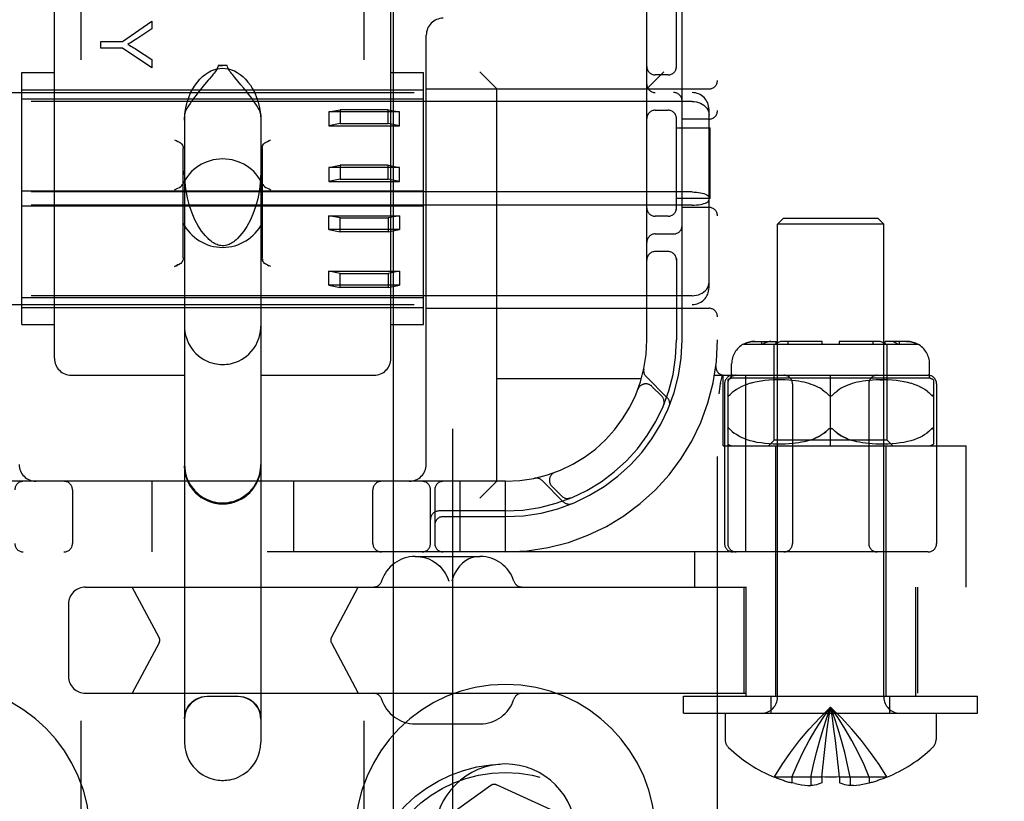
# Model space of a CAD drawing. Header units: inches. Extents: x 0 to 212, y 0 to 138.
# Tile 50 of 100: x 59.8 to 61.54, y 50.54 to 51.92. Entities that reach past the tile are written whole.
import ezdxf

# ---------------------------------------------------------------- set-up
doc = ezdxf.new("R2010")
doc.units = ezdxf.units.IN
doc.header["$LTSCALE"] = 11.6875
doc.header["$MEASUREMENT"] = 0
doc.linetypes.add('HIDDEN', pattern=[0.2, 0.1, -0.1])
doc.layers.add('DEFAULT_2', color=8, linetype='HIDDEN')
doc.layers.add('DOOR_ASSEMBLY', color=7, linetype='CONTINUOUS')

msp = doc.modelspace()

# ---------------------------------------------------------------- linework, layer by layer
at = {"layer": 'DEFAULT_2', "color": 8, "linetype": 'HIDDEN'}
for p, q in [((59.9049, 49.5146), (59.9049, 55.0151)), ((60.4049, 49.5146), (60.4049, 55.0151)), ((61.0299, 49.9818), (61.0299, 54.9818)), ((60.9049, 51.3568), (60.9049, 53.6068)), ((59.8574, 51.3244), (59.8574, 52.0064)), ((60.4524, 51.3244), (60.4524, 52.0064)), ((60.9574, 51.8376), (60.9574, 51.9668)), ((60.9674, 51.3568), (60.9674, 51.9668)), ((59.9779, 51.8848), (60.0297, 51.9207)), ((60.0297, 51.9207), (60.0297, 51.9068)), ((60.0297, 51.9068), (60.0033, 51.8894)), ((59.9397, 51.8728), (59.9397, 51.8848)), ((59.9397, 51.8848), (59.9779, 51.8848)), ((60.5149, 51.1368), (60.5149, 51.8958)), ((59.9779, 51.8728), (59.9397, 51.8728)), ((60.0297, 51.8382), (59.9779, 51.8728)), ((60.0026, 51.8704), (60.0297, 51.8527)), ((60.0297, 51.8527), (60.0297, 51.8382)), ((60.1631, 51.8421), (60.1467, 51.8421)), ((59.7999, 51.3841), (59.7999, 51.8296)), ((59.7999, 51.8296), (59.8574, 51.8296)), ((60.1873, 51.8079), (60.1764, 51.8209)), ((60.4524, 51.8296), (60.5099, 51.8296)), ((60.5099, 51.3841), (60.5099, 51.8296)), ((60.6399, 51.8008), (60.6099, 51.8308)), ((60.9049, 51.8008), (60.9349, 51.8308)), ((60.9424, 51.8256), (60.9199, 51.8256)), ((59.7999, 51.7993), (60.5099, 51.7993)), ((60.1229, 51.8084), (60.1183, 51.8028)), ((60.5149, 51.8008), (61.0149, 51.8008)), ((60.6399, 51.1068), (60.6399, 51.8008)), ((59.3249, 51.7943), (60.9849, 51.7943)), ((60.5099, 51.7827), (59.7999, 51.7827)), ((60.9849, 51.7787), (59.3249, 51.7787)), ((60.3424, 51.76), (60.3624, 51.764)), ((60.3624, 51.764), (60.3624, 51.7395)), ((60.4474, 51.764), (60.3624, 51.764)), ((60.4474, 51.7395), (60.4474, 51.764)), ((60.4474, 51.764), (60.4674, 51.76)), ((60.9199, 51.7631), (60.9424, 51.7631)), ((61.0149, 51.4494), (61.0149, 51.7642)), ((60.0874, 51.7548), (60.0874, 50.6452)), ((60.2224, 51.7548), (60.2224, 50.6452)), ((60.3424, 51.76), (60.3424, 51.7355)), ((60.4674, 51.76), (60.3424, 51.76)), ((60.4674, 51.7355), (60.4674, 51.76)), ((60.9574, 51.5876), (60.9574, 51.751)), ((61.0149, 51.7474), (60.9674, 51.7474)), ((60.3624, 51.7395), (60.3424, 51.7355)), ((60.3424, 51.7355), (60.4674, 51.7355)), ((60.3624, 51.7395), (60.4474, 51.7395)), ((60.4674, 51.7355), (60.4474, 51.7395)), ((60.9574, 51.7318), (61.017, 51.7318)), ((61.017, 51.6068), (61.017, 51.7318)), ((60.0849, 51.5018), (60.0849, 51.6955)), ((60.2249, 51.6955), (60.2249, 51.5018)), ((60.3424, 51.6617), (60.3624, 51.6657)), ((60.3424, 51.6617), (60.3424, 51.6372)), ((60.4674, 51.6617), (60.3424, 51.6617)), ((60.3624, 51.6657), (60.3624, 51.6412)), ((60.4474, 51.6657), (60.3624, 51.6657)), ((60.4474, 51.6412), (60.4474, 51.6657)), ((60.4474, 51.6657), (60.4674, 51.6617)), ((60.4674, 51.6372), (60.4674, 51.6617)), ((60.3624, 51.6412), (60.3424, 51.6372)), ((60.3624, 51.6412), (60.4474, 51.6412)), ((60.4674, 51.6372), (60.4474, 51.6412)), ((60.3424, 51.6372), (60.4674, 51.6372)), ((60.9849, 51.6185), (59.3249, 51.6185)), ((60.5099, 51.6202), (59.7999, 51.6202)), ((61.017, 51.6068), (60.9574, 51.6068)), ((60.9849, 51.5951), (59.3249, 51.5951)), ((60.5099, 51.5934), (59.7999, 51.5934)), ((61.0149, 51.5912), (60.9674, 51.5912)), ((60.3424, 51.5519), (60.3424, 51.5765)), ((60.3624, 51.5725), (60.3424, 51.5765)), ((60.3424, 51.5765), (60.4674, 51.5765)), ((60.3624, 51.5479), (60.3624, 51.5725)), ((60.3624, 51.5725), (60.4474, 51.5725)), ((60.4674, 51.5765), (60.4474, 51.5725)), ((60.4474, 51.5725), (60.4474, 51.5479)), ((60.4674, 51.5765), (60.4674, 51.5519)), ((60.9424, 51.5756), (60.9199, 51.5756)), ((61.1459, 51.5718), (61.1359, 51.5618)), ((61.3139, 51.5718), (61.1459, 51.5718)), ((61.3139, 51.5718), (61.3239, 51.5618)), ((61.1359, 50.725), (61.1359, 51.5618)), ((61.3239, 51.5618), (61.1359, 51.5618)), ((61.3239, 50.725), (61.3239, 51.5618)), ((60.3424, 51.5519), (60.3624, 51.5479)), ((60.4674, 51.5519), (60.3424, 51.5519)), ((60.4474, 51.5479), (60.3624, 51.5479)), ((60.4474, 51.5479), (60.4674, 51.5519)), ((60.9199, 51.5443), (60.9524, 51.5443)), ((60.9424, 51.5131), (60.9199, 51.5131)), ((60.9574, 51.501), (60.9574, 51.3568)), ((60.2316, 51.4908), (60.2293, 51.4919)), ((60.2399, 51.4865), (60.237, 51.4881)), ((60.3424, 51.4536), (60.3424, 51.4782)), ((60.3624, 51.4742), (60.3424, 51.4782)), ((60.3424, 51.4782), (60.4674, 51.4782)), ((60.3624, 51.4496), (60.3624, 51.4742)), ((60.3624, 51.4742), (60.4474, 51.4742)), ((60.4674, 51.4782), (60.4474, 51.4742)), ((60.4474, 51.4742), (60.4474, 51.4496)), ((60.4674, 51.4782), (60.4674, 51.4536)), ((60.3424, 51.4536), (60.3624, 51.4496)), ((60.4674, 51.4536), (60.3424, 51.4536)), ((60.4474, 51.4496), (60.3624, 51.4496)), ((60.4474, 51.4496), (60.4674, 51.4536)), ((60.9849, 51.435), (59.3249, 51.435)), ((59.3249, 51.4193), (60.9849, 51.4193)), ((60.5099, 51.431), (59.7999, 51.431)), ((59.7999, 51.4143), (60.5099, 51.4143)), ((60.5149, 51.4128), (61.0149, 51.4128)), ((59.7999, 51.3841), (59.8574, 51.3841)), ((60.4524, 51.3841), (60.5099, 51.3841)), ((61.0756, 51.3493), (61.3843, 51.3493)), ((61.0958, 51.3543), (61.1334, 51.3543)), ((61.1084, 51.3493), (61.1084, 51.3543)), ((61.1173, 51.353), (61.1192, 51.3536)), ((61.1299, 51.1793), (61.1299, 51.3493)), ((61.1334, 51.3493), (61.1334, 51.3543)), ((61.2149, 51.3543), (61.1457, 51.3543)), ((61.1546, 51.3493), (61.1546, 51.3543)), ((61.2149, 51.3493), (61.2149, 51.3543)), ((61.2449, 51.3543), (61.2449, 51.3493)), ((61.3142, 51.3543), (61.2449, 51.3543)), ((61.3053, 51.3493), (61.3053, 51.3543)), ((61.3265, 51.3493), (61.3265, 51.3543)), ((61.3641, 51.3543), (61.3265, 51.3543)), ((61.3299, 51.1793), (61.3299, 51.3493)), ((61.3515, 51.3493), (61.3515, 51.3543)), ((61.0272, 51.3111), (61.0272, 51.3111)), ((61.0549, 51.2893), (61.0549, 51.3143)), ((61.4049, 51.2893), (61.4049, 51.3143)), ((59.8874, 51.2943), (60.0874, 51.2943)), ((60.2224, 51.2943), (60.4224, 51.2943)), ((60.9411, 51.2545), (60.9035, 51.2921)), ((61.0247, 51.2943), (61.4024, 51.2943)), ((61.0352, 51.2802), (61.0386, 51.2947)), ((61.0399, 51.1693), (61.0399, 51.2943)), ((61.0801, 50.9818), (61.0801, 51.2943)), ((61.2299, 51.1693), (61.2299, 51.2943)), ((60.8952, 51.2878), (60.6399, 51.2878)), ((60.9312, 51.2574), (60.9138, 51.2747)), ((61.0352, 51.2802), (61.0352, 51.2797)), ((61.0424, 51.2793), (61.0424, 50.9968)), ((61.0481, 51.2862), (61.0481, 50.9968)), ((61.4049, 51.2893), (61.0549, 51.2893)), ((61.0769, 51.2763), (61.0719, 51.2741)), ((61.0821, 51.2783), (61.0768, 51.2763)), ((61.0878, 51.2801), (61.082, 51.2783)), ((61.0938, 51.2816), (61.0876, 51.28)), ((61.1002, 51.283), (61.0936, 51.2816)), ((61.1069, 51.2841), (61.1, 51.2829)), ((61.1139, 51.2849), (61.1067, 51.284)), ((61.1212, 51.2856), (61.1137, 51.2849)), ((61.1284, 51.286), (61.1209, 51.2856)), ((61.1357, 51.2862), (61.1282, 51.286)), ((61.1427, 51.2862), (61.1355, 51.2862)), ((61.1495, 51.286), (61.1425, 51.2862)), ((61.1559, 51.2857), (61.1493, 51.286)), ((61.162, 51.2851), (61.1558, 51.2857)), ((61.1678, 51.2845), (61.1619, 51.2852)), ((61.1624, 51.2793), (61.1624, 50.9968)), ((61.1732, 51.2838), (61.1677, 51.2845)), ((61.1782, 51.2829), (61.1731, 51.2838)), ((61.183, 51.2819), (61.1782, 51.2829)), ((61.1875, 51.2808), (61.1829, 51.2819)), ((61.1917, 51.2796), (61.1874, 51.2808)), ((61.1958, 51.2783), (61.1917, 51.2797)), ((61.1998, 51.2769), (61.1958, 51.2783)), ((61.2037, 51.2752), (61.1998, 51.2769)), ((61.2076, 51.2734), (61.2037, 51.2752)), ((61.2562, 51.2752), (61.2523, 51.2734)), ((61.2601, 51.2769), (61.2561, 51.2752)), ((61.2641, 51.2783), (61.2601, 51.2769)), ((61.2682, 51.2797), (61.2641, 51.2783)), ((61.2725, 51.2808), (61.2682, 51.2796)), ((61.277, 51.2819), (61.2724, 51.2808)), ((61.2817, 51.2829), (61.2769, 51.2819)), ((61.2868, 51.2838), (61.2816, 51.2829)), ((61.2922, 51.2845), (61.2867, 51.2838)), ((61.298, 51.2852), (61.2921, 51.2845)), ((61.2974, 51.2793), (61.2974, 50.9968)), ((61.3041, 51.2857), (61.2979, 51.2851)), ((61.3106, 51.286), (61.304, 51.2857)), ((61.3172, 51.2862), (61.3242, 51.2862)), ((61.3317, 51.286), (61.3242, 51.2862)), ((61.339, 51.2856), (61.3314, 51.286)), ((61.3462, 51.2849), (61.3387, 51.2856)), ((61.3532, 51.284), (61.346, 51.2849)), ((61.3599, 51.2829), (61.353, 51.2841)), ((61.3663, 51.2816), (61.3597, 51.283)), ((61.3723, 51.28), (61.3661, 51.2816)), ((61.3779, 51.2783), (61.3721, 51.2801)), ((61.3831, 51.2763), (61.3778, 51.2783)), ((61.388, 51.2741), (61.383, 51.2763)), ((61.4118, 51.2862), (61.4118, 51.1724)), ((61.4174, 51.2793), (61.4174, 50.9968)), ((60.8892, 51.2694), (60.8893, 51.2697)), ((60.8894, 51.27), (60.8893, 51.2697)), ((61.0531, 51.2607), (61.0524, 51.26)), ((61.0531, 51.2607), (61.0561, 51.2636)), ((61.0595, 51.2665), (61.0561, 51.2637)), ((61.0633, 51.2692), (61.0595, 51.2665)), ((61.0675, 51.2718), (61.0633, 51.2692)), ((61.072, 51.2741), (61.0674, 51.2718)), ((61.2114, 51.2713), (61.2076, 51.2734)), ((61.2151, 51.269), (61.2114, 51.2713)), ((61.238, 51.2637), (61.2349, 51.2607)), ((61.2448, 51.269), (61.2413, 51.2665)), ((61.2485, 51.2713), (61.2448, 51.269)), ((61.2523, 51.2734), (61.2485, 51.2713)), ((61.3925, 51.2718), (61.3879, 51.2741)), ((61.3966, 51.2692), (61.3924, 51.2718)), ((61.4004, 51.2665), (61.3966, 51.2692)), ((61.4068, 51.2607), (61.4038, 51.2636)), ((61.4068, 51.2607), (61.4075, 51.26)), ((61.4081, 51.2594), (61.4074, 51.26)), ((60.9345, 51.2412), (60.9351, 51.2426)), ((61.0507, 51.2001), (61.0513, 51.1997)), ((61.0513, 51.1997), (61.0519, 51.1992)), ((61.0561, 51.195), (61.0531, 51.198)), ((61.0634, 51.1894), (61.0595, 51.1921)), ((61.0675, 51.1868), (61.0633, 51.1894)), ((61.2274, 51.1999), (61.2267, 51.1995)), ((61.2332, 51.1995), (61.2325, 51.1999)), ((61.3966, 51.1894), (61.3924, 51.1868)), ((61.4004, 51.1921), (61.3965, 51.1894)), ((61.4038, 51.195), (61.4003, 51.1921)), ((61.4038, 51.195), (61.4068, 51.198)), ((61.4074, 51.1986), (61.4068, 51.198)), ((61.4074, 51.1986), (61.4081, 51.1992)), ((61.408, 51.1992), (61.4086, 51.1997)), ((61.0721, 51.1845), (61.0675, 51.1869)), ((61.077, 51.1823), (61.072, 51.1845)), ((61.0822, 51.1803), (61.0768, 51.1823)), ((61.0879, 51.1786), (61.0821, 51.1804)), ((61.0939, 51.177), (61.0877, 51.1786)), ((61.1003, 51.1757), (61.0937, 51.177)), ((61.1071, 51.1746), (61.1001, 51.1757)), ((61.1142, 51.1737), (61.1069, 51.1746)), ((61.1214, 51.173), (61.1139, 51.1737)), ((61.1199, 51.1693), (61.1299, 51.1793)), ((61.1288, 51.1726), (61.1212, 51.1731)), ((61.136, 51.1724), (61.1285, 51.1726)), ((61.3299, 51.1793), (61.1299, 51.1793)), ((61.1431, 51.1725), (61.1358, 51.1724)), ((61.1499, 51.1727), (61.1429, 51.1725)), ((61.1564, 51.173), (61.1497, 51.1727)), ((61.1625, 51.1735), (61.1562, 51.173)), ((61.1683, 51.1742), (61.1624, 51.1735)), ((61.1737, 51.175), (61.1681, 51.1742)), ((61.1787, 51.1759), (61.1736, 51.175)), ((61.1834, 51.1768), (61.1786, 51.1758)), ((61.1879, 51.1779), (61.1833, 51.1768)), ((61.1921, 51.1791), (61.1878, 51.1779)), ((61.1961, 51.1804), (61.192, 51.1791)), ((61.2721, 51.1779), (61.2678, 51.1791)), ((61.2765, 51.1768), (61.272, 51.1779)), ((61.2813, 51.1758), (61.2765, 51.1768)), ((61.2863, 51.175), (61.2812, 51.1759)), ((61.2917, 51.1742), (61.2862, 51.175)), ((61.2975, 51.1735), (61.2916, 51.1742)), ((61.3037, 51.173), (61.2974, 51.1735)), ((61.3102, 51.1727), (61.3035, 51.173)), ((61.317, 51.1725), (61.31, 51.1727)), ((61.3241, 51.1724), (61.3168, 51.1725)), ((61.3314, 51.1726), (61.3239, 51.1724)), ((61.3399, 51.1693), (61.3299, 51.1793)), ((61.3387, 51.1731), (61.3311, 51.1726)), ((61.346, 51.1737), (61.3385, 51.173)), ((61.353, 51.1746), (61.3457, 51.1737)), ((61.3598, 51.1757), (61.3528, 51.1746)), ((61.3662, 51.177), (61.3596, 51.1757)), ((61.3722, 51.1786), (61.366, 51.177)), ((61.3778, 51.1804), (61.372, 51.1786)), ((61.383, 51.1823), (61.3777, 51.1803)), ((61.3879, 51.1845), (61.3829, 51.1823)), ((61.3924, 51.1869), (61.3878, 51.1845)), ((61.0399, 51.1693), (61.4699, 51.1693)), ((61.1324, 51.1693), (61.1324, 50.7268)), ((61.3274, 51.1693), (61.3274, 50.7268)), ((61.4699, 50.9198), (61.4699, 51.1693)), ((60.7421, 51.1225), (60.7418, 51.1224)), ((60.742, 51.1225), (60.7424, 51.1226)), ((60.6549, 51.1068), (59.6549, 51.1068)), ((60.0299, 51.1068), (60.0299, 50.9818)), ((60.2799, 51.1068), (60.2799, 50.9818)), ((60.5749, 50.9818), (60.5749, 51.1068)), ((60.6399, 51.1068), (60.6099, 51.0768)), ((60.6549, 50.9818), (60.6549, 51.1068)), ((60.7197, 51.1082), (60.7573, 51.0707)), ((59.8893, 51.0918), (59.8893, 50.9968)), ((60.4206, 50.9968), (60.4206, 51.0918)), ((60.5224, 50.9968), (60.5224, 51.0918)), ((60.5299, 51.0918), (60.5299, 50.9968)), ((60.737, 51.098), (60.7544, 51.0806)), ((60.7692, 51.0767), (60.7705, 51.0773)), ((60.7705, 51.0773), (60.7705, 51.0773)), ((60.7705, 51.0773), (60.7705, 51.0773)), ((60.6549, 51.0543), (60.5374, 51.0543)), ((60.5449, 51.0443), (60.6549, 51.0443)), ((61.4024, 50.9818), (58.9075, 50.9818)), ((60.9899, 50.9198), (60.9899, 50.9818)), ((60.4955, 50.9738), (60.6103, 50.9738)), ((59.9124, 50.9198), (63.3709, 50.9198)), ((60.0426, 50.8305), (59.9951, 50.9198)), ((60.3471, 50.8305), (60.3946, 50.9198)), ((61.0764, 50.9198), (61.0764, 50.7318)), ((61.0799, 50.9198), (61.0799, 50.7268)), ((61.3799, 50.9198), (61.3799, 50.7268)), ((61.3834, 50.9198), (61.3834, 50.7318)), ((59.8824, 50.8898), (59.8824, 50.7618)), ((60.0426, 50.8211), (59.9951, 50.7318)), ((60.3471, 50.8211), (60.3946, 50.7318)), ((59.9124, 50.7318), (63.3709, 50.7318)), ((60.1824, 50.7259), (60.1274, 50.7259)), ((60.9699, 50.6968), (60.9699, 50.7268)), ((60.9699, 50.7268), (61.4899, 50.7268)), ((61.1249, 50.6968), (61.1249, 50.7268)), ((61.3349, 50.6968), (61.3349, 50.7268)), ((61.4899, 50.6968), (61.4899, 50.7268)), ((61.233, 50.6883), (61.2299, 50.7075)), ((60.9699, 50.6968), (61.4899, 50.6968)), ((61.0434, 50.6968), (61.0434, 50.6503)), ((61.2358, 50.6685), (61.233, 50.6883)), ((61.4164, 50.6968), (61.4164, 50.6503)), ((60.4955, 50.6778), (60.6103, 50.6778)), ((61.2385, 50.6481), (61.2358, 50.6686)), ((61.241, 50.6272), (61.2385, 50.6483)), ((61.2433, 50.6056), (61.241, 50.6274)), ((61.2144, 50.5835), (61.2166, 50.6059)), ((61.2454, 50.5835), (61.2433, 50.6059)), ((61.1307, 50.5839), (61.1304, 50.5835)), ((61.1317, 50.5835), (61.1307, 50.5839)), ((61.2144, 50.5835), (61.1317, 50.5835)), ((61.1614, 50.5835), (61.1614, 50.5734)), ((61.195, 50.5835), (61.195, 50.5685)), ((61.2144, 50.5835), (61.2145, 50.5839)), ((61.2144, 50.5835), (61.2144, 50.5734)), ((61.2454, 50.5839), (61.2454, 50.5835)), ((61.2454, 50.5835), (61.2454, 50.5734)), ((61.3282, 50.5835), (61.2454, 50.5835)), ((61.2648, 50.5835), (61.2648, 50.5685)), ((61.2984, 50.5835), (61.2984, 50.5734)), ((61.3292, 50.5839), (61.3282, 50.5835)), ((61.3292, 50.5839), (61.3294, 50.5835)), ((60.6293, 50.569), (60.4625, 50.4497)), ((60.8258, 50.4851), (60.6392, 50.5699)), ((61.1674, 50.5721), (61.1614, 50.5734)), ((61.1672, 50.5722), (61.1732, 50.571)), ((61.1728, 50.5711), (61.1789, 50.5701)), ((61.1785, 50.5702), (61.1844, 50.5694)), ((61.1841, 50.5695), (61.1898, 50.5689)), ((61.1896, 50.5689), (61.195, 50.5685)), ((61.2703, 50.5689), (61.2648, 50.5685)), ((61.2701, 50.5689), (61.2758, 50.5695)), ((61.2755, 50.5694), (61.2814, 50.5702)), ((61.281, 50.5701), (61.2871, 50.5711)), ((61.2867, 50.571), (61.2927, 50.5722)), ((61.2925, 50.5721), (61.2984, 50.5734))]:
    msp.add_line(p, q, dxfattribs=at)
for points in [[(60.0033, 51.8894), (60.0003, 51.8875), (59.9975, 51.8857), (59.9948, 51.884), (59.9922, 51.8824), (59.9897, 51.8809), (59.9874, 51.8795)], [(59.9874, 51.8795), (59.99, 51.8781), (59.9925, 51.8766), (59.9951, 51.8751), (59.9976, 51.8736), (60.0001, 51.872), (60.0026, 51.8704)], [(60.0874, 51.7454), (60.0882, 51.757), (60.0897, 51.7676), (60.092, 51.7772), (60.095, 51.7859), (60.0983, 51.7937), (60.1021, 51.8008), (60.106, 51.8072), (60.1103, 51.8129), (60.1147, 51.818), (60.1193, 51.8225), (60.1241, 51.8265), (60.1291, 51.8298), (60.1342, 51.8326), (60.1394, 51.8348), (60.1446, 51.8363), (60.1498, 51.8372), (60.1549, 51.8375), (60.1601, 51.8372), (60.1653, 51.8363), (60.1705, 51.8348), (60.1757, 51.8326), (60.1808, 51.8298), (60.1858, 51.8265), (60.1906, 51.8225), (60.1952, 51.818), (60.1996, 51.8129), (60.2039, 51.8072), (60.2078, 51.8008), (60.2116, 51.7937), (60.2149, 51.7859), (60.2179, 51.7772), (60.2202, 51.7676), (60.2217, 51.757), (60.2224, 51.7454)], [(60.1467, 51.8421), (60.1465, 51.8401), (60.146, 51.8382), (60.1451, 51.8364), (60.144, 51.8345), (60.1428, 51.8326), (60.1414, 51.8308), (60.14, 51.8289), (60.1384, 51.8269), (60.1368, 51.8249), (60.135, 51.8228)], [(60.1467, 51.8421), (60.1488, 51.8421), (60.1508, 51.8421), (60.1529, 51.8422), (60.1549, 51.8422)], [(60.1631, 51.8421), (60.1611, 51.8421), (60.1591, 51.8421), (60.157, 51.8422), (60.1549, 51.8422)], [(60.1764, 51.8209), (60.1745, 51.8232), (60.1726, 51.8255), (60.1709, 51.8277), (60.1692, 51.8298), (60.1677, 51.8318), (60.1663, 51.8338), (60.1651, 51.8358), (60.1641, 51.8378), (60.1635, 51.8399), (60.1631, 51.8421)], [(60.135, 51.8228), (60.1313, 51.8183), (60.1293, 51.816), (60.1229, 51.8084)], [(60.1183, 51.8028), (60.1158, 51.7998), (60.1133, 51.7967), (60.1107, 51.7934), (60.1081, 51.79), (60.1054, 51.7865), (60.1026, 51.7828), (60.0999, 51.779), (60.0972, 51.7751), (60.0946, 51.7711), (60.0923, 51.7673), (60.0903, 51.7636), (60.0887, 51.7602), (60.0878, 51.7572), (60.0874, 51.7548)], [(60.2224, 51.7548), (60.2221, 51.7573), (60.2211, 51.7604), (60.2194, 51.764), (60.2173, 51.7679), (60.2147, 51.772), (60.212, 51.7761), (60.2091, 51.7803), (60.2062, 51.7843), (60.2033, 51.7882), (60.2004, 51.7918), (60.1976, 51.7954), (60.1949, 51.7987), (60.1923, 51.8019), (60.1873, 51.8079)], [(60.9849, 51.7787), (60.9888, 51.7785), (60.9925, 51.7779), (60.9962, 51.7769), (60.9997, 51.7755), (61.003, 51.7738), (61.0059, 51.7718), (61.0085, 51.7694), (61.0108, 51.7667), (61.0126, 51.7638), (61.0139, 51.7608), (61.0147, 51.7575), (61.0149, 51.7542)], [(60.0699, 51.7108), (60.0729, 51.7093), (60.0758, 51.7079), (60.0783, 51.7066), (60.0806, 51.7054)], [(60.2293, 51.7054), (60.2316, 51.7066), (60.2341, 51.7079), (60.237, 51.7093), (60.2399, 51.7108)], [(60.0806, 51.7054), (60.0819, 51.7044), (60.083, 51.7032), (60.0839, 51.7016), (60.0845, 51.6998), (60.0848, 51.6978), (60.0849, 51.6955)], [(60.2249, 51.6955), (60.2251, 51.6978), (60.2254, 51.6998), (60.226, 51.7016), (60.2269, 51.7032), (60.228, 51.7044), (60.2293, 51.7054)], [(60.129, 51.536), (60.1243, 51.5408), (60.1177, 51.5492), (60.1115, 51.5587), (60.1058, 51.5694), (60.1008, 51.581), (60.0963, 51.5939), (60.0926, 51.6084), (60.0897, 51.6243), (60.0879, 51.6414), (60.0874, 51.6559)], [(60.2224, 51.6559), (60.2219, 51.6403), (60.2199, 51.6224), (60.2169, 51.6065), (60.213, 51.5923), (60.2085, 51.5794), (60.2034, 51.5679), (60.1978, 51.5577), (60.1918, 51.5486), (60.1854, 51.5407), (60.1809, 51.536)], [(60.0699, 51.6223), (60.073, 51.6238), (60.0759, 51.6253), (60.0787, 51.6267), (60.081, 51.6282), (60.0828, 51.6299), (60.0841, 51.6318)], [(60.2258, 51.6318), (60.2271, 51.6299), (60.2289, 51.6282), (60.2312, 51.6267), (60.2339, 51.6253), (60.2369, 51.6238), (60.2399, 51.6223)], [(60.9849, 51.6185), (60.9888, 51.6184), (60.9925, 51.6182), (60.9962, 51.6178), (60.9997, 51.6172), (61.003, 51.6165), (61.0059, 51.6156), (61.0085, 51.6146), (61.0108, 51.6135), (61.0126, 51.6124), (61.0139, 51.6111), (61.0147, 51.6098), (61.0149, 51.6086)], [(60.9849, 51.5951), (60.9888, 51.5952), (60.9925, 51.5955), (60.9962, 51.5959), (60.9997, 51.5965), (61.003, 51.5972), (61.0059, 51.598), (61.0085, 51.599), (61.0108, 51.6001), (61.0126, 51.6013), (61.0139, 51.6025), (61.0147, 51.6038), (61.0149, 51.6051)], [(60.1549, 51.5233), (60.1541, 51.5234), (60.1518, 51.5236), (60.1494, 51.524), (60.1471, 51.5246), (60.1449, 51.5254), (60.1427, 51.5263), (60.1406, 51.5274), (60.1385, 51.5286), (60.1365, 51.5299), (60.1345, 51.5314), (60.1325, 51.533), (60.1305, 51.5346), (60.129, 51.536)], [(60.1809, 51.536), (60.1787, 51.534), (60.1765, 51.5322), (60.1744, 51.5306), (60.1723, 51.5292), (60.1703, 51.528), (60.1684, 51.5269), (60.1663, 51.5259), (60.1643, 51.5251), (60.1622, 51.5244), (60.16, 51.5239), (60.1578, 51.5235), (60.1556, 51.5234), (60.1549, 51.5233)], [(60.0849, 51.5018), (60.0848, 51.4996), (60.0845, 51.4976)], [(60.2254, 51.4976), (60.2251, 51.4996), (60.2249, 51.5018)], [(60.0806, 51.4919), (60.0783, 51.4908), (60.0758, 51.4895), (60.0729, 51.4881), (60.0699, 51.4865)], [(60.0699, 51.4865), (60.0729, 51.4881), (60.0758, 51.4895), (60.0783, 51.4908)], [(60.0806, 51.4919), (60.0819, 51.4929), (60.083, 51.4942), (60.0839, 51.4957), (60.0845, 51.4976)], [(60.2251, 51.4996), (60.2254, 51.4976), (60.226, 51.4957), (60.2269, 51.4942), (60.228, 51.4929), (60.2293, 51.4919)], [(60.2293, 51.4919), (60.2316, 51.4908), (60.2341, 51.4895), (60.237, 51.4881)], [(60.9849, 51.435), (60.9888, 51.4352), (60.9925, 51.4358), (60.9962, 51.4367), (60.9997, 51.4381), (61.003, 51.4398), (61.0059, 51.4419), (61.0085, 51.4442), (61.0108, 51.4469), (61.0126, 51.4498), (61.0139, 51.4529), (61.0147, 51.4561), (61.0149, 51.4594)], [(60.0874, 51.3809), (60.0876, 51.376), (60.0889, 51.367), (60.0913, 51.3585), (60.0945, 51.3508), (60.0984, 51.3441), (60.1027, 51.3382), (60.1073, 51.3331), (60.1121, 51.3288), (60.1169, 51.3252), (60.1217, 51.3222), (60.1264, 51.3197), (60.1311, 51.3178), (60.1356, 51.3163), (60.1398, 51.3151), (60.1438, 51.3143), (60.1476, 51.3138), (60.1513, 51.3135), (60.1549, 51.3134)], [(60.1549, 51.3134), (60.1583, 51.3135), (60.1617, 51.3137), (60.165, 51.3142), (60.1685, 51.3148), (60.1721, 51.3156), (60.1759, 51.3168), (60.1799, 51.3182), (60.1841, 51.32), (60.1883, 51.3222), (60.1927, 51.3249), (60.197, 51.3281), (60.2014, 51.3319), (60.2056, 51.3363), (60.2096, 51.3413), (60.2134, 51.3472), (60.2168, 51.3538), (60.2195, 51.3611), (60.2214, 51.369), (60.2224, 51.3773), (60.2224, 51.3809)], [(61.0763, 51.3493), (61.0785, 51.3504), (61.0808, 51.3514), (61.0832, 51.3523), (61.0857, 51.353), (61.0883, 51.3536), (61.0908, 51.354), (61.0933, 51.3543), (61.0958, 51.3543)], [(61.0958, 51.3543), (61.0938, 51.3543), (61.0918, 51.3541), (61.0898, 51.3539), (61.0877, 51.3535), (61.0857, 51.353), (61.0837, 51.3525), (61.0817, 51.3518), (61.0799, 51.3511), (61.078, 51.3502), (61.0763, 51.3493)], [(61.1173, 51.353), (61.1156, 51.3523), (61.1138, 51.3514), (61.1122, 51.3504), (61.1107, 51.3493)], [(61.1245, 51.3543), (61.1227, 51.3543), (61.121, 51.354), (61.1192, 51.3536)], [(61.1457, 51.3543), (61.1443, 51.3543), (61.1429, 51.3541), (61.1414, 51.3539), (61.14, 51.3535), (61.1386, 51.353), (61.1371, 51.3525), (61.1358, 51.3518), (61.1344, 51.3511), (61.1331, 51.3502), (61.1319, 51.3493)], [(61.3213, 51.353), (61.3195, 51.3536), (61.3177, 51.354), (61.3159, 51.3543), (61.3142, 51.3543)], [(61.3213, 51.353), (61.3231, 51.3523), (61.3248, 51.3514), (61.3265, 51.3504), (61.328, 51.3493)], [(61.3425, 51.353), (61.3411, 51.3535), (61.3397, 51.3539), (61.3382, 51.3541), (61.3368, 51.3543), (61.3354, 51.3543)], [(61.3425, 51.353), (61.344, 51.3525), (61.3453, 51.3518), (61.3467, 51.3511), (61.348, 51.3502), (61.3492, 51.3493)], [(61.3836, 51.3493), (61.3819, 51.3502), (61.38, 51.3511), (61.3781, 51.3518), (61.3762, 51.3525), (61.3742, 51.353), (61.3722, 51.3535), (61.3701, 51.3539), (61.3681, 51.3541), (61.3661, 51.3543), (61.3641, 51.3543)], [(61.3641, 51.3543), (61.3666, 51.3543), (61.3691, 51.354), (61.3716, 51.3536), (61.3742, 51.353), (61.3767, 51.3523), (61.3791, 51.3514), (61.3814, 51.3504), (61.3836, 51.3493)], [(61.0331, 51.2614), (61.0336, 51.2658), (61.0341, 51.2703), (61.0347, 51.2749), (61.0352, 51.2797)], [(61.3244, 51.2862), (61.3174, 51.2862), (61.3104, 51.286)], [(61.0481, 51.2607), (61.0481, 51.26), (61.0482, 51.2594), (61.0483, 51.2589), (61.0485, 51.2585), (61.0488, 51.2582), (61.0491, 51.2581), (61.0494, 51.258), (61.0498, 51.2581), (61.0503, 51.2583), (61.0508, 51.2586), (61.0513, 51.259), (61.0519, 51.2594)], [(61.0525, 51.26), (61.0518, 51.2594), (61.0513, 51.2589), (61.0507, 51.2585), (61.0502, 51.2582), (61.0498, 51.2581), (61.0494, 51.258), (61.0491, 51.2581), (61.0488, 51.2583), (61.0485, 51.2586), (61.0483, 51.259), (61.0482, 51.2594), (61.0481, 51.26)], [(61.215, 51.269), (61.2186, 51.2665), (61.2219, 51.2637), (61.2249, 51.2607)], [(61.2274, 51.2587), (61.2267, 51.2591), (61.2261, 51.2596), (61.2255, 51.2601), (61.2249, 51.2607)], [(61.2255, 51.2601), (61.2261, 51.2596), (61.2267, 51.2591), (61.2274, 51.2587), (61.228, 51.2584), (61.2287, 51.2582), (61.2293, 51.2581), (61.2299, 51.258)], [(61.2299, 51.258), (61.2306, 51.2581), (61.2312, 51.2582), (61.2319, 51.2584), (61.2325, 51.2587), (61.2332, 51.2591), (61.2338, 51.2596), (61.2344, 51.2601), (61.2349, 51.2607)], [(61.2349, 51.2607), (61.2344, 51.2601), (61.2338, 51.2596), (61.2332, 51.2591), (61.2325, 51.2587)], [(61.2349, 51.2607), (61.238, 51.2637), (61.2413, 51.2665)], [(61.4004, 51.2665), (61.4038, 51.2637), (61.4068, 51.2607)], [(61.4118, 51.26), (61.4117, 51.2594), (61.4116, 51.2589), (61.4114, 51.2585), (61.4111, 51.2582), (61.4108, 51.2581), (61.4105, 51.258), (61.41, 51.2581), (61.4096, 51.2583), (61.4091, 51.2586), (61.4086, 51.259), (61.408, 51.2594)], [(61.4081, 51.2594), (61.4086, 51.2589), (61.4092, 51.2585), (61.4096, 51.2582), (61.4101, 51.2581), (61.4105, 51.258), (61.4108, 51.2581), (61.4111, 51.2583), (61.4114, 51.2586), (61.4116, 51.259), (61.4117, 51.2594), (61.4118, 51.26), (61.4118, 51.2607)], [(60.9355, 51.245), (60.9354, 51.2449), (60.9354, 51.2445), (60.9353, 51.2442), (60.9353, 51.2438), (60.9352, 51.2435), (60.9351, 51.2432), (60.935, 51.2429), (60.935, 51.2426), (60.9349, 51.2423), (60.9348, 51.242), (60.9347, 51.2418), (60.9346, 51.2416), (60.9346, 51.2414), (60.9345, 51.2413)], [(60.9345, 51.2413), (60.9345, 51.2413), (60.9345, 51.2413)], [(61.0507, 51.2001), (61.0503, 51.2004), (61.0498, 51.2006), (61.0494, 51.2006), (61.0491, 51.2006), (61.0488, 51.2004), (61.0485, 51.2001), (61.0483, 51.1997), (61.0482, 51.1992), (61.0481, 51.1986), (61.0481, 51.198)], [(61.0482, 51.1992), (61.0483, 51.1997), (61.0485, 51.2001), (61.0488, 51.2004), (61.0491, 51.2006), (61.0494, 51.2006), (61.0498, 51.2006), (61.0503, 51.2004), (61.0508, 51.2001)], [(61.0531, 51.198), (61.0524, 51.1987), (61.0518, 51.1992)], [(61.0531, 51.198), (61.0561, 51.195), (61.0595, 51.1921)], [(61.2249, 51.198), (61.2219, 51.195), (61.2186, 51.1922), (61.2151, 51.1897), (61.2115, 51.1874), (61.2078, 51.1854), (61.2039, 51.1835), (61.2001, 51.1819)], [(61.2186, 51.1922), (61.2219, 51.195), (61.2249, 51.198)], [(61.2249, 51.198), (61.2255, 51.1986), (61.2261, 51.1991), (61.2267, 51.1995), (61.2274, 51.1999), (61.228, 51.2002), (61.2287, 51.2004), (61.2293, 51.2006), (61.2299, 51.2006)], [(61.2261, 51.1991), (61.2255, 51.1986), (61.2249, 51.198)], [(61.2299, 51.2006), (61.2306, 51.2006), (61.2312, 51.2004), (61.2319, 51.2002), (61.2325, 51.1999), (61.2332, 51.1995), (61.2338, 51.1991), (61.2344, 51.1986)], [(61.2349, 51.198), (61.2344, 51.1986), (61.2338, 51.1991)], [(61.2598, 51.1819), (61.256, 51.1835), (61.2521, 51.1854), (61.2484, 51.1874), (61.2448, 51.1897), (61.2413, 51.1922), (61.238, 51.195), (61.2349, 51.198)], [(61.2413, 51.1922), (61.2448, 51.1897), (61.2484, 51.1874), (61.2521, 51.1854), (61.256, 51.1835), (61.2598, 51.1819), (61.2638, 51.1804), (61.2678, 51.1791)], [(61.4086, 51.1997), (61.4091, 51.2001), (61.4096, 51.2004), (61.4101, 51.2006), (61.4105, 51.2006), (61.4108, 51.2006), (61.4111, 51.2004), (61.4114, 51.2001), (61.4116, 51.1997), (61.4117, 51.1992)], [(61.4118, 51.198), (61.4118, 51.1987), (61.4117, 51.1992), (61.4116, 51.1997), (61.4114, 51.2001), (61.4111, 51.2004), (61.4108, 51.2006), (61.4105, 51.2006), (61.4101, 51.2006), (61.4096, 51.2004), (61.4091, 51.2001)], [(61.1961, 51.1804), (61.2001, 51.1819), (61.2039, 51.1835), (61.2078, 51.1854), (61.2115, 51.1874)], [(60.0874, 51.1365), (60.0878, 51.13), (60.0886, 51.1239), (60.09, 51.1181), (60.0918, 51.1126), (60.094, 51.1075), (60.0965, 51.1026), (60.0994, 51.0981), (60.1025, 51.0938), (60.1059, 51.0899), (60.1096, 51.0863), (60.1135, 51.0831), (60.1176, 51.0801), (60.1218, 51.0775), (60.1261, 51.0752), (60.1306, 51.0733), (60.1353, 51.0717), (60.1402, 51.0704), (60.1452, 51.0695), (60.1501, 51.0689), (60.1549, 51.0688)], [(60.1549, 51.0688), (60.1598, 51.0689), (60.1645, 51.0694), (60.169, 51.0702), (60.1732, 51.0713), (60.177, 51.0725), (60.1804, 51.0738), (60.1835, 51.0751), (60.1864, 51.0766), (60.1891, 51.0781), (60.1917, 51.0797), (60.1942, 51.0814), (60.1966, 51.0832), (60.1988, 51.085), (60.2009, 51.0869), (60.2029, 51.0888), (60.2047, 51.0908), (60.2065, 51.0927), (60.2081, 51.0947), (60.2096, 51.0968), (60.2111, 51.099), (60.2126, 51.1012), (60.214, 51.1036), (60.2153, 51.1062), (60.2166, 51.1089), (60.2178, 51.1117), (60.2189, 51.1147), (60.2199, 51.1179), (60.2207, 51.1213), (60.2214, 51.1248), (60.222, 51.1285), (60.2223, 51.1324), (60.2224, 51.1365)], [(60.1549, 51.0668), (60.1461, 51.0674), (60.1375, 51.0691), (60.1291, 51.072), (60.1212, 51.0759), (60.1139, 51.0808), (60.1072, 51.0866), (60.1014, 51.0932), (60.0965, 51.1006), (60.0926, 51.1085), (60.0897, 51.1169), (60.088, 51.1255), (60.0874, 51.1343)], [(60.1549, 51.0668), (60.1638, 51.0674), (60.1724, 51.0691), (60.1808, 51.072), (60.1887, 51.0759), (60.196, 51.0808), (60.2027, 51.0866), (60.2085, 51.0932), (60.2134, 51.1006), (60.2173, 51.1085), (60.2201, 51.1169), (60.2219, 51.1255), (60.2224, 51.1343)], [(60.7705, 51.0773), (60.7704, 51.0772), (60.7704, 51.0772), (60.7702, 51.0772), (60.77, 51.0771), (60.7698, 51.077), (60.7696, 51.077), (60.7694, 51.0769), (60.7692, 51.0768), (60.769, 51.0768), (60.7688, 51.0767), (60.7685, 51.0766), (60.7683, 51.0766), (60.768, 51.0765), (60.7678, 51.0765), (60.7676, 51.0764), (60.7673, 51.0764), (60.767, 51.0764), (60.7668, 51.0763), (60.7667, 51.0763)], [(60.4967, 50.9738), (60.5044, 50.9733), (60.5119, 50.9718), (60.5193, 50.9694), (60.5262, 50.966), (60.5327, 50.9618), (60.5387, 50.9567), (60.5439, 50.951), (60.5484, 50.9446), (60.5521, 50.9376), (60.5549, 50.9303)], [(60.6092, 50.9738), (60.6027, 50.9733), (60.5964, 50.9718), (60.5902, 50.9694), (60.5843, 50.966), (60.5788, 50.9618), (60.5738, 50.9567), (60.5693, 50.951), (60.5655, 50.9446), (60.5624, 50.9376), (60.56, 50.9303)], [(60.0874, 50.687), (60.0879, 50.6928), (60.0891, 50.6983), (60.091, 50.7034), (60.0937, 50.7082), (60.0968, 50.7125), (60.1005, 50.7162), (60.1045, 50.7194), (60.1088, 50.722), (60.1133, 50.724), (60.118, 50.7255), (60.1227, 50.7263), (60.1274, 50.7265)], [(60.1274, 50.7259), (60.1222, 50.7255), (60.1171, 50.7245), (60.1122, 50.7228), (60.1075, 50.7205), (60.1031, 50.7176), (60.0992, 50.7142), (60.0957, 50.7102), (60.0928, 50.7059), (60.0905, 50.7012), (60.0888, 50.6962), (60.0878, 50.6911), (60.0874, 50.6859)], [(60.1824, 50.7265), (60.1872, 50.7263), (60.1919, 50.7255), (60.1966, 50.724), (60.2011, 50.722), (60.2054, 50.7194), (60.2094, 50.7162), (60.2131, 50.7125), (60.2162, 50.7082), (60.2188, 50.7034), (60.2208, 50.6983), (60.222, 50.6928), (60.2224, 50.687)], [(60.2224, 50.6859), (60.2221, 50.6911), (60.2211, 50.6962), (60.2194, 50.7012), (60.2171, 50.7059), (60.2142, 50.7102), (60.2107, 50.7142), (60.2068, 50.7176), (60.2024, 50.7205), (60.1977, 50.7228), (60.1928, 50.7245), (60.1877, 50.7255), (60.1824, 50.7259)], [(61.1307, 50.5839), (61.1444, 50.6059), (61.1592, 50.6274), (61.1752, 50.6483), (61.1923, 50.6686), (61.2106, 50.6883), (61.2299, 50.7075)], [(61.1614, 50.5835), (61.1709, 50.6056), (61.1811, 50.6272), (61.1921, 50.6481), (61.204, 50.6685), (61.2166, 50.6883), (61.2299, 50.7075)], [(61.195, 50.5835), (61.1999, 50.6056), (61.2051, 50.6272), (61.2107, 50.6481), (61.2167, 50.6685), (61.2231, 50.6883), (61.2299, 50.7075)], [(61.2166, 50.6056), (61.2189, 50.6274), (61.2214, 50.6483), (61.2241, 50.6686), (61.2269, 50.6883), (61.2299, 50.7075)], [(61.2189, 50.6272), (61.2214, 50.6481), (61.2241, 50.6685), (61.2269, 50.6883), (61.2299, 50.7075)], [(61.3292, 50.5839), (61.3155, 50.6059), (61.3007, 50.6274), (61.2847, 50.6483), (61.2676, 50.6686), (61.2493, 50.6883), (61.2299, 50.7075)], [(61.2984, 50.5835), (61.289, 50.6056), (61.2788, 50.6272), (61.2677, 50.6481), (61.2559, 50.6685), (61.2433, 50.6883), (61.2299, 50.7075)], [(61.2648, 50.5835), (61.26, 50.6056), (61.2548, 50.6272), (61.2492, 50.6481), (61.2432, 50.6685), (61.2368, 50.6883), (61.2299, 50.7075)], [(60.0874, 50.6452), (60.088, 50.6364), (60.0897, 50.6281), (60.0922, 50.6205), (60.0953, 50.6136), (60.0988, 50.6077), (60.1026, 50.6026), (60.1067, 50.5981), (60.1108, 50.5941), (60.1152, 50.5907), (60.1196, 50.5877), (60.124, 50.5853), (60.1282, 50.5833), (60.1322, 50.5817), (60.1362, 50.5804), (60.14, 50.5794), (60.1435, 50.5787), (60.1469, 50.5782), (60.15, 50.5779), (60.1531, 50.5778), (60.1561, 50.5777), (60.159, 50.5779), (60.162, 50.5781), (60.165, 50.5785), (60.1681, 50.579), (60.1715, 50.5798), (60.175, 50.5808), (60.1787, 50.582), (60.1826, 50.5836), (60.1866, 50.5856), (60.1908, 50.588), (60.195, 50.5909), (60.1992, 50.5943), (60.2033, 50.5981), (60.2072, 50.6026), (60.211, 50.6077), (60.2145, 50.6135), (60.2177, 50.6204), (60.2202, 50.6281), (60.2219, 50.6364), (60.2224, 50.6452)], [(61.2454, 50.5839), (61.2403, 50.5836), (61.2351, 50.5835), (61.2299, 50.5835), (61.2248, 50.5835), (61.2196, 50.5836), (61.2145, 50.5839)], [(61.2144, 50.5734), (61.2112, 50.5722), (61.208, 50.5711), (61.2048, 50.5702), (61.2015, 50.5695), (61.1983, 50.5689), (61.195, 50.5685)], [(61.2648, 50.5685), (61.2616, 50.5689), (61.2584, 50.5695), (61.2551, 50.5702), (61.2519, 50.5711), (61.2487, 50.5722), (61.2454, 50.5734)]]:
    msp.add_lwpolyline(points, dxfattribs=at)
for radius in [0.25, 0.235]:
    msp.add_circle((60.6549, 50.3568), radius, dxfattribs=at)
for centre, radius, start, end in [((60.5449, 51.8958), 0.03, 90, 180), ((60.9199, 51.8406), 0.015, 180, 270), ((60.9424, 51.8406), 0.015, 270, 0), ((61.0149, 51.8158), 0.015, 270, 360), ((60.9199, 51.8093), 0.015, 180, 270), ((60.9524, 51.7793), 0.015, 0, 90), ((60.9849, 51.7643), 0.03, 0, 90), ((60.9199, 51.7481), 0.015, 90, 180), ((60.9424, 51.7481), 0.015, 0, 90), ((61.0149, 51.7624), 0.015, 270, 360), ((60.1549, 51.5987), 0.0782, 25.0474, 154.9526), ((60.9199, 51.5906), 0.015, 180, 270), ((60.9424, 51.5906), 0.015, 270, 360), ((61.0149, 51.5762), 0.015, 0, 90), ((60.1549, 51.5987), 0.0782, 206.6531, 333.346), ((60.9524, 51.5593), 0.015, 270, 360), ((60.9199, 51.5293), 0.015, 90, 180), ((60.9199, 51.4981), 0.015, 90, 180), ((60.9424, 51.4981), 0.015, 0, 90), ((60.9849, 51.4493), 0.03, 270, 360), ((61.0149, 51.3978), 0.015, 0, 90), ((60.6549, 51.3568), 0.375, 270, 360), ((60.6549, 51.3568), 0.3125, 270, 360), ((60.6549, 51.3568), 0.3025, 270, 360), ((60.6549, 51.3568), 0.25, 270, 360), ((61.0949, 51.3143), 0.04, 118.955, 180), ((61.3649, 51.3143), 0.04, 0, 61.045), ((59.8874, 51.3243), 0.03, 180, 270), ((60.4224, 51.3243), 0.03, 270, 360), ((61.042, 51.3093), 0.015, 173.0043, 270), ((60.9138, 51.3023), 0.0145, 168.1145, 225), ((61.0574, 51.2793), 0.015, 90, 180), ((61.0631, 51.2793), 0.015, 90, 180), ((61.1474, 51.2793), 0.015, 0, 90), ((61.3124, 51.2793), 0.015, 90, 180), ((61.4024, 51.2793), 0.015, 0, 90), ((60.9032, 51.2641), 0.015, 45, 159.5253), ((61.0763, 51.233), 0.0603, 110.7484, 118.0821), ((61.3836, 51.233), 0.0603, 61.9179, 69.2516), ((60.9206, 51.2468), 0.015, 337.4954, 45), ((60.9309, 51.2442), 0.0145, 337.8042, 45), ((61.0763, 51.2257), 0.0603, 241.9212, 249.2516), ((61.3836, 51.2257), 0.0603, 290.7484, 298.0788), ((59.8249, 51.1368), 0.03, 180, 270), ((60.4849, 51.1368), 0.03, 270, 360), ((60.1549, 51.1343), 0.0675, 180, 360), ((60.7476, 51.1086), 0.015, 110.4747, 225), ((59.8024, 51.0918), 0.015, 90, 180), ((59.8743, 51.0918), 0.015, 0, 90), ((60.4356, 51.0918), 0.015, 90, 180), ((60.5074, 51.0918), 0.015, 0, 90), ((60.5449, 51.0918), 0.015, 90, 180), ((60.7094, 51.098), 0.0145, 45, 101.8855), ((60.765, 51.0912), 0.015, 225, 292.5046), ((60.7675, 51.0809), 0.0145, 225, 292.1958), ((60.5374, 51.0393), 0.015, 90, 180), ((60.5449, 51.0293), 0.015, 90, 180), ((59.8024, 50.9968), 0.015, 180, 270), ((59.8743, 50.9968), 0.015, 270, 360), ((60.4356, 50.9968), 0.015, 180, 270), ((60.5074, 50.9968), 0.015, 270, 360), ((60.5449, 50.9968), 0.015, 180, 270), ((61.0574, 50.9968), 0.015, 180, 270), ((61.0631, 50.9968), 0.015, 180, 270), ((61.1474, 50.9968), 0.015, 270, 360), ((61.3124, 50.9968), 0.015, 180, 270), ((61.4024, 50.9968), 0.015, 270, 360), ((60.4955, 50.9113), 0.0625, 90, 162.3485), ((60.6103, 50.9113), 0.0625, 17.6515, 90), ((60.4217, 50.9348), 0.015, 270, 342.3485), ((60.6841, 50.9348), 0.015, 197.6515, 270), ((59.9124, 50.8898), 0.03, 90, 180), ((60.0337, 50.8258), 0.01, 332, 28), ((60.356, 50.8258), 0.01, 152, 208), ((59.9124, 50.7618), 0.03, 180, 270), ((59.6549, 50.4818), 0.2656, 0, 180), ((60.6549, 50.4818), 0.2656, 0, 180), ((60.4217, 50.7168), 0.015, 17.6515, 90), ((60.4955, 50.7403), 0.0625, 197.6515, 270), ((60.6103, 50.7403), 0.0625, 270, 342.3485), ((60.6841, 50.7168), 0.015, 90, 162.3485), ((61.1077, 50.725), 0.0282, 270, 360), ((61.3521, 50.725), 0.0282, 180, 270), ((61.0634, 50.6503), 0.02, 180, 226.4862), ((61.3964, 50.6503), 0.02, 313.5138, 360), ((61.2299, 50.8256), 0.2618, 226.4862, 247.6643), ((61.2299, 50.8256), 0.2618, 292.3357, 313.5138), ((60.6549, 50.4818), 0.125, 0, 180), ((61.2299, 50.8256), 0.2614, 247.9106, 254.8059), ((61.2299, 50.8256), 0.2614, 285.1941, 292.0894), ((60.6351, 50.5608), 0.01, 65.566, 125.5618)]:
    msp.add_arc(centre, radius, start, end, dxfattribs=at)
msp.add_ellipse((60.1549, 50.7271), major_axis=(0.0675, 0), ratio=0.009135, start_param=4.292776, end_param=5.132002, dxfattribs=at)
at = {"layer": 'DOOR_ASSEMBLY', "color": 8, "linetype": 'HIDDEN'}
msp.add_line((60.5612, 62.8868), (60.5612, 42.0768), dxfattribs=at)
at = {"layer": 'DOOR_ASSEMBLY', "color": 3, "linetype": 'Continuous'}
msp.add_line((60.4572, 42.2318), (60.4572, 62.7318), dxfattribs=at)

doc.saveas('drawing.dxf')
